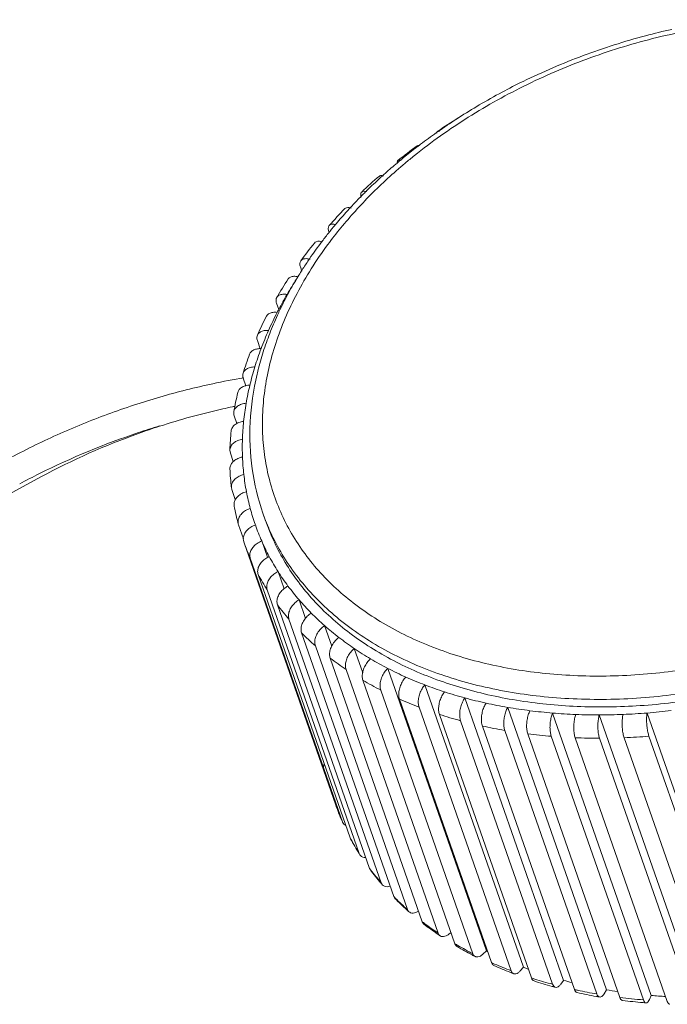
# Model space of a CAD drawing. Header units: millimetres. Extents: x -473 to 23648, y -382 to 1866.
# Tile 195 of 256: x 8299 to 8311, y 690 to 708. Entities that reach past the tile are written whole.
import ezdxf

# ---------------------------------------------------------------- set-up
doc = ezdxf.new("R2010")
doc.units = ezdxf.units.MM
doc.header["$LTSCALE"] = 80
doc.layers.get('0').update_dxf_attribs({"linetype": 'CONTINUOUS'})

msp = doc.modelspace()

# ---------------------------------------------------------------- linework, layer by layer
at = {"color": 0, "linetype": 'Continuous', "lineweight": 0}
for p, q in [((8304.952743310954, 704.5899507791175), (8304.945369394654, 704.5824200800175)), ((8304.773612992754, 704.4019074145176), (8304.763956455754, 704.3914550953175)), ((8304.370940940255, 703.9539662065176), (8304.375720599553, 703.9402804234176)), ((8304.380017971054, 703.9456801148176), (8304.375458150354, 703.9399916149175)), ((8304.250243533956, 703.7795798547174), (8304.246111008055, 703.7741410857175)), ((8303.854622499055, 703.3131923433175), (8303.881031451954, 703.2375745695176)), ((8303.420053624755, 702.6502679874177), (8303.459858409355, 702.5362934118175)), ((8303.071995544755, 701.9724562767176), (8303.124078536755, 701.8233250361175)), ((8302.814261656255, 701.2871834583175), (8302.862321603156, 701.1495715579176)), ((8302.649675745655, 700.6019575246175), (8302.698916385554, 700.4609649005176)), ((8302.571410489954, 699.9796016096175), (8302.580041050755, 699.9242859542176)), ((8302.580041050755, 699.9242859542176), (8302.634084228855, 699.7695420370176)), ((8299.135089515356, 699.4918160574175), (8294.245995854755, 696.8522988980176)), ((8302.598424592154, 699.2955027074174), (8302.606120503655, 699.2615934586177)), ((8302.606120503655, 699.2615934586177), (8302.670493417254, 699.0772720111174)), ((8303.219631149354, 698.6944436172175), (8303.171774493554, 698.8314734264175)), ((8302.724306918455, 698.6321507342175), (8302.727628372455, 698.6211406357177)), ((8302.727628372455, 698.6211406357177), (8302.817372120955, 698.3641738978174)), ((8303.030814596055, 698.6285019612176), (8303.035084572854, 698.6163367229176)), ((8303.336607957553, 698.3977957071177), (8303.219373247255, 698.6954978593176)), ((8302.823792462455, 698.3114585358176), (8304.498775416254, 693.5154152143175)), ((8303.150544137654, 698.3248730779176), (8303.253526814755, 698.0299988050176)), ((8302.943233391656, 698.0099444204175), (8304.618216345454, 693.2139010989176)), ((8303.085623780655, 697.7174247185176), (8304.760606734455, 692.9213813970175)), ((8303.447639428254, 697.7688046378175), (8303.556533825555, 697.4570031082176)), ((8303.250573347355, 697.4347012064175), (8304.925556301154, 692.6386578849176)), ((8303.437629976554, 697.1625488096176), (8305.112612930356, 692.3665054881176)), ((8303.830156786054, 697.2535831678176), (8303.947758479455, 696.9168497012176)), ((8303.646280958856, 696.9017134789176), (8305.321263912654, 692.1056701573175)), ((8304.293905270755, 696.7848535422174), (8304.424524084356, 696.4108476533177)), ((8303.875954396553, 696.6529101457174), (8305.550937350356, 691.8568668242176)), ((8304.126020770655, 696.4168207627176), (8305.801003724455, 691.6207774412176)), ((8304.833803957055, 696.3677512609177), (8304.987295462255, 695.9282531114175)), ((8304.395794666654, 696.1940924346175), (8306.070777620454, 691.3980491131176)), ((8304.684536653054, 695.9853356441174), (8306.359519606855, 691.1892923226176)), ((8305.443937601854, 696.0068461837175), (8307.238562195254, 690.8682283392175)), ((8304.991455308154, 695.7911225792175), (8306.666438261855, 690.9950792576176)), ((8306.117621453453, 695.7060924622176), (8307.912246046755, 690.5674746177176)), ((8305.315709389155, 695.6119855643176), (8306.990692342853, 690.8159422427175)), ((8305.656410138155, 695.4484156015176), (8307.331393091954, 690.6523722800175)), ((8306.847474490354, 695.4687852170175), (8308.642099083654, 690.3301673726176)), ((8306.012623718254, 695.3008610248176), (8307.687606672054, 690.5048177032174)), ((8306.383373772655, 695.1697262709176), (8308.058356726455, 690.3736829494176)), ((8307.625500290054, 695.2975244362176), (8309.420124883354, 690.1589065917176)), ((8308.443174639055, 695.1941864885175), (8310.237799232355, 690.0555686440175)), ((8309.291538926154, 695.1599035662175), (8311.086163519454, 690.0212857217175)), ((8310.161298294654, 695.1950512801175), (8311.955922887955, 690.0564334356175)), ((8306.767644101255, 695.0553707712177), (8308.442627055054, 690.2593274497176)), ((8307.164381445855, 694.9581079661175), (8308.839364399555, 690.1620646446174)), ((8307.572498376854, 694.8782044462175), (8309.247481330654, 690.0821611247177)), ((8307.990876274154, 694.8158792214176), (8309.665859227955, 690.0198358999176)), ((8308.418368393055, 694.7713031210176), (8310.093351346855, 689.9752597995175)), ((8310.195737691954, 694.7721977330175), (8311.870720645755, 689.9761544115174)), ((8308.853803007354, 694.7445983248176), (8310.528785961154, 689.9485550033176)), ((8309.295986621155, 694.7358380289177), (8310.970969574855, 689.9397947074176)), ((8309.743707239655, 694.7450462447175), (8311.418690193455, 689.9490029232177)), ((8304.271764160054, 694.2010926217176), (8304.267101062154, 694.1805525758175)), ((8304.498775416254, 693.5154152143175), (8304.498889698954, 693.5150997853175)), ((8304.621350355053, 693.2061189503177), (8304.617974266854, 693.2137953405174)), ((8304.618216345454, 693.2139010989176), (8304.621345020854, 693.2061166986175)), ((8304.760606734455, 692.9213813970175), (8304.767172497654, 692.9065546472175)), ((8304.925556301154, 692.6386578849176), (8304.935933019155, 692.6172643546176)), ((8305.112612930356, 692.3665054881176), (8305.127123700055, 692.3390531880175)), ((8305.321263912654, 692.1056701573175), (8305.340078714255, 692.0728069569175)), ((8305.550937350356, 691.8568668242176), (8305.574090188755, 691.8192911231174)), ((8306.594247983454, 691.2017844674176), (8306.554744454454, 691.1701764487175)), ((8307.238562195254, 690.8682283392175), (8307.171891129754, 690.8051230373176)), ((8307.912246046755, 690.5674746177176), (8307.853318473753, 690.5009123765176)), ((8308.642099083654, 690.3301673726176), (8308.591560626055, 690.2608774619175)), ((8309.420124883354, 690.1589065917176), (8309.378529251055, 690.0876481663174)), ((8310.237799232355, 690.0555686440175), (8310.205602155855, 689.9831224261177))]:
    msp.add_line(p, q, dxfattribs=at)
for centre, radius, start, end in [((8313.006800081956, 696.2416343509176), 11.6246888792, 118.1457207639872, 120.495102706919), ((8312.877033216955, 696.4617458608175), 11.3691727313, 120.4945094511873, 122.6813698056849), ((8312.996934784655, 695.9657521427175), 11.8526058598, 121.9379869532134, 124.1290619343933), ((8312.712939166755, 696.7170304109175), 11.0656978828, 122.6799687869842, 124.8098772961), ((8312.505775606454, 697.0131116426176), 10.7043293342, 125.2475120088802, 127.1471412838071), ((8312.604079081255, 696.8752531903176), 10.8736456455, 124.8148441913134, 125.2513148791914), ((8312.400581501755, 697.1530410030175), 10.5292703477, 127.3552751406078, 127.5127886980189), ((8312.415890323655, 697.1329797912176), 10.5545054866, 127.1511456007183, 127.3552564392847), ((8312.588964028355, 696.5440996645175), 11.1447080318, 126.3700303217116, 128.6551518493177), ((8312.267912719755, 697.3227554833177), 10.313854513, 127.8725141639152, 129.5769209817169), ((8312.378556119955, 697.1816963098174), 10.4931283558, 127.5126707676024, 127.8765678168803), ((8311.991684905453, 697.6524879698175), 9.8836907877, 130.3709149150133, 132.0391381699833), ((8311.886638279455, 697.8965797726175), 9.5327825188, 129.9964433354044, 132.5503019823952), ((8312.089767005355, 697.5381713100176), 10.034315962, 130.252813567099, 130.3747910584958), ((8312.112375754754, 697.5114417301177), 10.0693248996, 129.9683241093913, 130.252719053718), ((8312.149836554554, 697.4667199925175), 10.1276630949, 129.5809500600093, 129.9682240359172), ((8311.892643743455, 697.7633228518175), 9.7350533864, 132.0430380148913, 132.1764392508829), ((8312.064435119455, 697.1747532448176), 10.3242565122, 131.0065130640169, 133.4144005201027), ((8311.711415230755, 697.9588277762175), 9.4684749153, 132.5095976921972, 134.6084916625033), ((8311.622949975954, 698.1819119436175), 9.1442671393, 132.5421395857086, 135.1809173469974), ((8311.866914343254, 697.7916872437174), 9.696757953, 132.1763018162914, 132.5195789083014), ((8311.336011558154, 698.4682253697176), 8.7389175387, 135.1864116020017, 137.8835789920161), ((8311.524848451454, 698.1471809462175), 9.2033607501, 135.1107793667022, 135.5693580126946), ((8311.587307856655, 698.0849463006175), 9.2915329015, 134.6098054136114, 135.1107081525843), ((8311.386208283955, 698.2820430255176), 9.0099476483, 135.6316150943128, 137.2161720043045), ((8311.441603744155, 697.8073598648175), 9.4362890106, 135.9059797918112, 138.467211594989), ((8311.084809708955, 698.5572482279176), 8.6017934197, 137.8271284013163, 139.9217641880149), ((8310.956909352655, 698.8116641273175), 8.227382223, 137.8871755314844, 140.6956327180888), ((8311.242184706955, 698.4159869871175), 8.8132661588, 137.3117956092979, 137.8334014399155), ((8310.918363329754, 698.6984379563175), 8.3835317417, 139.9277094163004, 140.6639553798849), ((8310.709586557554, 698.8666056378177), 8.1154437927, 141.3066547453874, 142.7433930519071), ((8310.843109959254, 698.7601652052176), 8.2862007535, 140.6642440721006, 141.2589776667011), ((8310.748621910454, 698.3957678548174), 8.5269496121, 141.1304795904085, 143.8769292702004), ((8310.429690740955, 699.0775760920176), 7.7649456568, 142.7825293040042, 145.6436461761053), ((8310.156241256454, 699.2659657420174), 7.4328857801, 145.6529414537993, 147.3097899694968), ((8309.964165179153, 699.3889496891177), 7.2048077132, 147.6970967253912, 148.6780729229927), ((8310.039281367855, 699.3416389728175), 7.2935811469, 147.3138528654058, 147.6982991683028), ((8310.021143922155, 698.9023733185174), 7.6401750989, 146.7439683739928, 149.7072740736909), ((8309.912746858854, 699.1303999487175), 7.2972161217, 147.1363419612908, 149.7138934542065), ((8309.715570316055, 699.5373653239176), 6.915279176, 148.9652776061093, 151.7936698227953), ((8309.895068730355, 699.4311862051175), 7.1238248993, 148.6793714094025, 148.9778375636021), ((8309.564086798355, 699.3333378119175), 6.8937922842, 149.7089469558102, 152.3135109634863), ((8309.387414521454, 699.7131908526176), 6.5429878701, 151.7923058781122, 154.8654659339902), ((8309.207935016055, 699.5165384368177), 6.493274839, 152.8033503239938, 156.0221174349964), ((8309.413429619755, 699.4130061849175), 6.7233698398, 152.318166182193, 152.8189830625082), ((8309.215000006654, 699.7958453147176), 6.3517918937, 154.8798618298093, 155.0771931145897), ((8309.299188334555, 699.3015811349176), 6.8148943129, 152.8084781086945, 156.0170411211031), ((8309.021468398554, 699.8831515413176), 6.139492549, 155.05500404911, 158.3985002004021), ((8308.843854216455, 699.6776906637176), 6.0951175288, 156.0154298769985, 159.3766249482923), ((8308.730755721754, 699.9974119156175), 5.8271327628, 158.3907320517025, 161.9025522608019), ((8308.534149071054, 699.7937043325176), 5.7643984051, 159.3715916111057, 162.8563083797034), ((8308.422670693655, 700.0980637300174), 5.5030229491, 161.9022483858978, 165.5595092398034), ((8303.123928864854, 701.4452211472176), 0.3796264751, 87.6741276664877, 89.97736795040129), ((8308.623562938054, 699.5820484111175), 6.0830515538, 159.3770544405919, 162.8510876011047), ((8308.210688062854, 699.8928516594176), 5.4260776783, 162.8499279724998, 166.4818272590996), ((8307.945589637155, 699.9561591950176), 5.1535267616, 166.4772233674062, 170.2321833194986), ((8308.032196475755, 699.7474920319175), 5.468669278, 166.4826402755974, 170.2271949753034), ((8305.281445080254, 688.1132838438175), 12.9304010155, 102.6909187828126, 107.9797613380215), ((8305.237560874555, 688.2971714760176), 12.7413651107, 101.8520871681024, 102.680065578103), ((8305.231291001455, 688.3267525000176), 12.7111269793, 101.7148571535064, 101.8518136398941), ((8307.680323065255, 700.0013645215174), 4.884430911, 170.2268571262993, 174.1220215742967), ((8305.353272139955, 687.0204726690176), 14.0008256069, 106.8768893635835, 108.5171484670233), ((8305.342428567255, 687.9182888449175), 13.1346981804, 107.9702262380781, 109.7171472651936), ((8307.556732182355, 699.8159838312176), 4.9880198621, 174.1232577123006, 178.1202328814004), ((8307.473680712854, 700.0223451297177), 4.6767277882, 174.118444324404, 178.1245114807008), ((8305.343169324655, 687.0464570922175), 13.9729779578, 108.5117053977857, 116.5052798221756), ((8305.259553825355, 688.1313372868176), 12.9061822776, 109.6898976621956, 118.3292250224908), ((8307.279645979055, 700.0284295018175), 4.4825936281, 178.1210708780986, 182.2448202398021), ((8307.140690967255, 700.0228342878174), 4.3435271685, 182.2428663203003, 186.4513120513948), ((8307.219714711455, 699.8178044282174), 4.6507813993, 182.2464093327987, 186.4482507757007), ((8305.188957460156, 687.3703692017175), 13.6142910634, 116.5328557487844, 118.2371874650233), ((8307.025249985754, 700.0097153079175), 4.2273406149, 186.4504298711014, 190.7373621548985), ((8306.957809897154, 699.9969314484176), 4.1587002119, 190.7374248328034, 195.0696812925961), ((8307.032646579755, 699.7920700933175), 4.4618261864, 190.7390921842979, 195.0682603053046), ((8306.922204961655, 699.9874911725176), 4.1218648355, 195.0716471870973, 199.2507199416), ((8306.977935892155, 700.1609169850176), 4.0316553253, 199.2536560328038, 201.3152094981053), ((8306.924290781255, 699.9883948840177), 4.1241324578, 199.4321369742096, 203.7885752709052), ((8306.978235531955, 700.1610048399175), 4.0319664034, 201.3148247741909, 203.7859954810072), ((8306.847111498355, 699.7308299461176), 4.2663463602, 199.4321382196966, 203.7885740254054), ((8306.963064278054, 700.0058339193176), 4.1666476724, 203.7929430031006, 208.1185444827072), ((8303.453441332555, 697.6616071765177), 0.4148330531, 113.4757328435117, 120.4706681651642), ((8307.027726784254, 700.0407014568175), 4.2401109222, 208.1222876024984, 212.3989080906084), ((8306.954121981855, 699.7849451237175), 4.3863332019, 208.1222932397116, 212.3989024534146), ((8307.130199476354, 700.1062754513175), 4.3617713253, 212.4049592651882, 216.5992706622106), ((8307.245437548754, 700.1923235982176), 4.5055896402, 216.6040391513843, 220.7109476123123), ((8307.179346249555, 699.9418027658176), 4.6609755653, 216.6040483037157, 220.7109384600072), ((8307.396261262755, 700.3228425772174), 4.7050505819, 220.7177780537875, 224.7044974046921), ((8307.546827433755, 700.4724863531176), 4.9173304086, 224.7096545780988, 228.5839485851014), ((8307.727690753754, 700.6784586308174), 5.1914452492, 228.5908036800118, 232.3237680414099), ((8307.491132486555, 700.2316343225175), 5.0869223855, 224.7096655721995, 228.5839375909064), ((8307.896479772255, 700.8978214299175), 5.4682281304, 232.328814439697, 235.9382824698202), ((8308.087941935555, 701.1821710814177), 5.8110346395, 235.9446542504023, 239.4069481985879), ((8307.852843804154, 700.6716453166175), 5.6568249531, 232.3288263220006, 235.9382705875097), ((8308.257692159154, 701.4702598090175), 6.1454131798, 239.4115855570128, 242.7507323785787), ((8308.441100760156, 701.8277875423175), 6.54724558, 242.7563689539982, 245.9538671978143), ((8308.596094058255, 702.1763638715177), 6.928725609, 245.9579398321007, 249.040390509), ((8308.226511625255, 701.2638319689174), 6.3573687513, 239.4115973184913, 242.7507206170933), ((8308.755411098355, 702.5940067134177), 7.3757291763, 249.0452023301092, 251.9985894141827), ((8308.883001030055, 702.9881775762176), 7.7900340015, 252.0020496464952, 254.852857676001), ((8308.576580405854, 701.9942923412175), 7.167698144, 245.9579507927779, 249.0403795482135), ((8309.006350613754, 703.4460457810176), 8.2642311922, 254.8568527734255, 257.5947382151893), ((8309.098172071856, 703.8655060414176), 8.6936224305, 257.5975912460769, 260.2472506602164), ((8308.873376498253, 702.8341038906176), 8.058709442, 252.0020591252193, 254.8528481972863), ((8309.178965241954, 704.3386037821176), 9.1735735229, 260.2504715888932, 262.8045358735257), ((8309.231708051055, 704.7594275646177), 9.5976883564, 262.8068205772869, 265.2873423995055), ((8309.269224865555, 705.2198794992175), 10.0596697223, 265.2898492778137, 267.6919196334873), ((8309.284896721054, 705.6166759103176), 10.4567744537, 267.6936780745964, 270.0363946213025), ((8309.284278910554, 706.0362518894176), 10.8763537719, 270.0382452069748, 272.3188168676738), ((8309.269929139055, 706.3844728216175), 11.2248694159, 272.3200879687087, 274.5546649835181), ((8309.241580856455, 706.7371715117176), 11.5787077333, 274.5559064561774, 276.7436099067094), ((8309.095962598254, 703.7416881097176), 8.9934579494, 257.5975994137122, 260.2472424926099), ((8309.234098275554, 704.6664344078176), 9.9286977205, 262.8068273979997, 265.2873355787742), ((8309.273629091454, 706.3475043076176), 11.6119768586, 272.3200921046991, 274.5546608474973), ((8309.289116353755, 705.5532381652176), 10.817402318, 267.6936834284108, 270.0363892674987), ((8308.522094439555, 694.9347866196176), 4.2663463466, 199.4321382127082, 203.788574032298), ((8308.616779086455, 694.9684735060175), 4.3668450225, 199.4400473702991, 203.6918973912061), ((8308.590175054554, 694.9674382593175), 4.341882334, 208.1146416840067, 208.3276676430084), ((8308.704928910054, 695.0095578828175), 4.4641638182, 208.1049488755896, 212.1007527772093), ((8308.630433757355, 694.9897106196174), 4.3878885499, 208.3342215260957, 212.3985227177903), ((8308.793021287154, 695.0989725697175), 4.583861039, 216.5915167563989, 216.9739895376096), ((8308.942911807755, 695.1728914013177), 4.7529885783, 216.5998435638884, 220.2597275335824), ((8308.858389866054, 695.1491283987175), 4.6662509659, 216.9832457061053, 220.7097739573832), ((8309.091267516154, 695.3596049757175), 4.9802723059, 224.6941896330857, 225.1867861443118), ((8309.246949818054, 695.4550589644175), 5.1680283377, 224.7092225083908, 228.0502104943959), ((8309.173080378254, 695.4432216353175), 5.0972522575, 225.1968365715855, 228.5819665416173), ((8309.330123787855, 695.5460702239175), 5.291316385, 228.0391664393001, 228.5644274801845), ((8309.447521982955, 695.7689781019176), 5.5233524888, 232.3122578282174, 232.8534697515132), ((8309.587882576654, 695.8666461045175), 5.7027992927, 232.3230705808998, 235.3821587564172), ((8309.536785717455, 695.8884117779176), 5.6724548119, 232.8632584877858, 235.9357723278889), ((8309.681887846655, 696.0007212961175), 5.8665422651, 235.3704935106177, 235.9228887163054), ((8309.822892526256, 696.3313624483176), 6.1999291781, 239.3953452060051, 239.9349352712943), ((8309.947065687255, 696.4272203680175), 6.3688923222, 239.4013272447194, 242.2142408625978), ((8309.910969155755, 696.4855417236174), 6.377489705, 239.9440511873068, 242.748073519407), ((8310.145151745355, 696.5079051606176), 6.3446211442, 242.7342232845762, 242.9482194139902), ((8310.042221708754, 696.6042970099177), 6.5699102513, 242.1999647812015, 242.7340697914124), ((8310.180839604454, 697.0352111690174), 6.9899912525, 245.9429135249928, 246.4469613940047), ((8310.300991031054, 697.1559984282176), 7.179431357, 245.9543556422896, 248.5444651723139), ((8310.260086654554, 697.2196300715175), 7.1907133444, 246.4553148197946, 249.0379005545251), ((8310.379569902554, 697.3522305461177), 7.3908075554, 248.5339538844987, 249.0243229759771), ((8310.486694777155, 697.2832867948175), 7.1923514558, 249.0261044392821, 249.7930319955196), ((8310.490519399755, 697.8540973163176), 7.8658765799, 251.9887169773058, 252.4382302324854), ((8310.590633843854, 697.9651019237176), 8.0391411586, 251.9979440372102, 254.419285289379), ((8310.554893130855, 698.0610531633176), 8.0826104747, 252.4458305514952, 254.8507304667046), ((8310.766289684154, 698.1716669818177), 8.1241185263, 254.842861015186, 255.952953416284), ((8310.654682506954, 698.1897589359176), 8.2727460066, 254.4099133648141, 254.8411730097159), ((8310.729478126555, 698.7488951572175), 8.792393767, 257.5861470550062, 257.9728708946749), ((8310.775058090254, 698.9680124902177), 9.0161990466, 257.9797282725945, 260.2455643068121), ((8310.954529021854, 699.0788682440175), 9.050972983, 260.2395535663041, 261.5775694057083), ((8310.812367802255, 698.8516574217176), 8.9532927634, 257.592476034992, 259.8775310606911), ((8310.853764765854, 699.0762846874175), 9.1816992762, 259.8695827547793, 260.2367202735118), ((8310.909081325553, 699.8703920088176), 9.9286986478, 262.806827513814, 265.2873354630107), ((8310.948692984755, 699.7330328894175), 9.8453589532, 262.7996090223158, 264.9856890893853), ((8311.056894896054, 699.9792660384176), 9.9574438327, 265.2815386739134, 266.7804350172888), ((8310.972686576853, 699.9837587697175), 10.0972226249, 264.9744130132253, 265.2769231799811)]:
    msp.add_arc(centre, radius, start, end, dxfattribs=at)
for points, start_tangent, end_tangent in [([(8312.759718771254, 707.8102919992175), (8312.159421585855, 707.7804585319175), (8311.553132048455, 707.7158824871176), (8310.944357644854, 707.6169442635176), (8310.336626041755, 707.4842179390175), (8309.733487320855, 707.3184765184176), (8309.138471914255, 707.1206876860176), (8308.555075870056, 706.8920126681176), (8307.986708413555, 706.6337880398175), (8307.436681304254, 706.3475171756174), (8306.908211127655, 706.0348714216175), (8306.404401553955, 705.6976851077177), (8305.928210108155, 705.3379384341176), (8305.759537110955, 705.1994952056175)], (-0.9997843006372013, -0.02076902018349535), (-0.7659075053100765, -0.6429507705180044)), ([(8310.608955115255, 707.6337378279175), (8310.134174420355, 707.5181923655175), (8308.999064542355, 707.1571661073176), (8307.907365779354, 706.6883087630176), (8307.523252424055, 706.4917122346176)], (-0.9762522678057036, -0.2166368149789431), (-0.8817163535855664, -0.4717798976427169)), ([(8306.347627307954, 705.7759877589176), (8306.339149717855, 705.7677628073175), (8306.334280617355, 705.7426911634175)], (-0.8350695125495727, -0.5501444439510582), (0.07092497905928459, -0.9974816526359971)), ([(8306.382735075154, 705.7766302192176), (8306.359892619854, 705.7809109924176), (8306.347627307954, 705.7759877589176)], (-0.9065660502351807, 0.4220639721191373), (-0.8350695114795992, -0.5501444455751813)), ([(8305.980755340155, 705.5170424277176), (8305.995475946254, 705.5233726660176), (8306.015603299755, 705.5220683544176)], (0.8185232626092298, 0.5744733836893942), (0.9632293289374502, -0.2686805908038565)), ([(8305.628092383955, 705.2466079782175), (8305.619398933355, 705.2376079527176), (8305.612466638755, 705.1985362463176), (8305.614009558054, 705.1849154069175)], (-0.7978194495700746, -0.6028964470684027), (0.1503263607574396, -0.9886364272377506)), ([(8305.687901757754, 705.2482168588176), (8305.645483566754, 705.2546907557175), (8305.628092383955, 705.2466079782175)], (-0.9308363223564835, 0.3654363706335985), (-0.7978194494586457, -0.6028964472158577)), ([(8303.496062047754, 698.8497541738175), (8303.695293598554, 698.4586035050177), (8303.937918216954, 698.0893003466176), (8304.222251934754, 697.7433994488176), (8304.546568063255, 697.4223853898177), (8304.909068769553, 697.1276969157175), (8305.307885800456, 696.8607166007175), (8305.740842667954, 696.6228862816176), (8306.205307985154, 696.4156526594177), (8306.698507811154, 696.2402341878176), (8307.217558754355, 696.0976354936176), (8307.759430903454, 695.9886737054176), (8308.320955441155, 695.9139746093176), (8308.898826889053, 695.8739667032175), (8309.489638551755, 695.8688719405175), (8310.089935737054, 695.8987054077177), (8310.696225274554, 695.9632814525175), (8311.304999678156, 696.0622196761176), (8311.912731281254, 696.1949460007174), (8312.515870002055, 696.3606874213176), (8313.110885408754, 696.5584762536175), (8313.694281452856, 696.7871512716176), (8314.262648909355, 697.0453758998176), (8314.812676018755, 697.3316467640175), (8315.341146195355, 697.6442925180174), (8315.844955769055, 697.9814788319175), (8316.321147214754, 698.3412255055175), (8316.766932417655, 698.7214232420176), (8317.179745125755, 699.1198862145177), (8317.557198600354, 699.5343283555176), (8317.897052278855, 699.9623134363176), (8318.197290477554, 700.4013217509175), (8318.456154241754, 700.8488016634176), (8318.672119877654, 701.3021511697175), (8318.843901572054, 701.7587130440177), (8318.970464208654, 702.2157702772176), (8319.051049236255, 702.6705616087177), (8319.085208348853, 703.1206251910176), (8319.072662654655, 703.5637459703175), (8319.013221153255, 703.9977187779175), (8318.906773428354, 704.4203511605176), (8318.753295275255, 704.8294097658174)], (0.4033275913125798, -0.9150556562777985), (-0.4033275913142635, 0.9150556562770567)), ([(8305.290583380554, 704.9653675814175), (8305.310874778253, 704.9756016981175), (8305.356710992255, 704.9716529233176), (8305.365937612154, 704.9685792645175)], (0.7731367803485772, 0.6342393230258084), (0.9419084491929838, -0.3358697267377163)), ([(8304.969139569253, 704.6740284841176), (8304.961600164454, 704.6655419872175), (8304.951533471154, 704.6237443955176), (8304.957987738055, 704.5825206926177)], (-0.744556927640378, -0.6675589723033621), (0.2688175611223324, -0.9631911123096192)), ([(8305.050330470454, 704.6833364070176), (8305.041401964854, 704.6856420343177), (8304.992566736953, 704.6868704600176), (8304.969139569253, 704.6740284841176)], (-0.9629023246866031, 0.2698501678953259), (-0.744556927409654, -0.6675589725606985)), ([(8303.288751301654, 698.5348255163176), (8303.495308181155, 698.1293021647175), (8303.746813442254, 697.7464950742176), (8304.041552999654, 697.3879463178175), (8304.377736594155, 697.0551945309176), (8304.753500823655, 696.7497311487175), (8305.166909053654, 696.4729892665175), (8305.615705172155, 696.2264634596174), (8306.097161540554, 696.0116532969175), (8306.608402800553, 695.8298217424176), (8307.146440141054, 695.6820101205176), (8307.708132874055, 695.5690654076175), (8308.290196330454, 695.4916362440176), (8308.889204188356, 695.4501667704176), (8309.501625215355, 695.4448870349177), (8310.123878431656, 695.4758126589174), (8310.752342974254, 695.5427511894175), (8311.383383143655, 695.6453083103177), (8312.013342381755, 695.7828889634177), (8312.638540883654, 695.9546919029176), (8313.255319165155, 696.1597140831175), (8313.860053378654, 696.3967518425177), (8314.449209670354, 696.6644197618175), (8315.019355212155, 696.9611595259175), (8315.567155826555, 697.2852387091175), (8316.089394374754, 697.6347559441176), (8316.583005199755, 698.0076586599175), (8317.045098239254, 698.4017604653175), (8317.473013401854, 698.8147956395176), (8317.864276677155, 699.2443945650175), (8318.216565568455, 699.6880319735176), (8318.527790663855, 700.1430960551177), (8318.796128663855, 700.6069418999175), (8319.020000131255, 701.0768723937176), (8319.198072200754, 701.5501331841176), (8319.329271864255, 702.0239079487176), (8319.412812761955, 702.4953344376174), (8319.448230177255, 702.9618607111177), (8319.435234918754, 703.4211906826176), (8319.373629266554, 703.8710386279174), (8319.263298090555, 704.3091317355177), (8319.221220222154, 704.4363929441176)], (0.4033275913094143, -0.915055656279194), (-0.3296950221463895, 0.9440874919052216)), ([(8319.269301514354, 704.2985289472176), (8319.407759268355, 703.8018790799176), (8319.497301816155, 702.9606184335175), (8319.418837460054, 702.0895628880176), (8319.173963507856, 701.2064446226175), (8318.767664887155, 700.3292413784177), (8318.208212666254, 699.4758104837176), (8317.506995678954, 698.6635253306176), (8316.678288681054, 697.9089217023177), (8315.738961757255, 697.2273611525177), (8314.708136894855, 696.6327182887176), (8313.606798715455, 696.1370983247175), (8312.457367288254, 695.7505906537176), (8311.283241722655, 695.4810634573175), (8310.108323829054, 695.3340035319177), (8308.956531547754, 695.3124045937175), (8307.851312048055, 695.4167063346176), (8306.815164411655, 695.6447854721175), (8305.869181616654, 695.9919989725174), (8305.032621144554, 696.4512785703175), (8304.322512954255, 697.0132746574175), (8303.753312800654, 697.6665466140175), (8303.336607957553, 698.3977957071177)], (0.3292908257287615, -0.9442285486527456), (-0.4033275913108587, 0.9150556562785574)), ([(8304.664636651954, 704.3733201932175), (8304.691431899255, 704.3892884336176), (8304.743104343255, 704.3908637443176), (8304.776455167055, 704.3825806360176)], (0.7121217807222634, 0.702055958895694), (0.9515561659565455, -0.3074749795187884)), ([(8304.501727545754, 704.0803978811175), (8304.462635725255, 704.0881260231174), (8304.408295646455, 704.0836712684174), (8304.377913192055, 704.0639931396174)], (-0.9630960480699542, 0.2691579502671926), (-0.6758740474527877, -0.7370171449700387)), ([(8304.590627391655, 704.0232159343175), (8304.352305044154, 703.7168505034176), (8304.052066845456, 703.2778421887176), (8303.793203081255, 702.8303622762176), (8303.577237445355, 702.3770127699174), (8303.405455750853, 701.9204508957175), (8303.278893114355, 701.4633936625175), (8303.198308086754, 701.0086023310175), (8303.164148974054, 700.5585387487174), (8303.176694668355, 700.1154179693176), (8303.236136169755, 699.6814451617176), (8303.342583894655, 699.2588127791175), (8303.496062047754, 698.8497541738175)], (-0.6332984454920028, -0.7739076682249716), (0.4033275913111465, -0.9150556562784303)), ([(8304.377913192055, 704.0639931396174), (8304.372960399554, 704.0578325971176), (8304.360088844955, 704.0131392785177), (8304.370940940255, 703.9539662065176)], (-0.6758740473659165, -0.737017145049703), (0.3297133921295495, -0.9440810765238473)), ([(8304.109769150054, 703.7468176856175), (8304.143934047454, 703.7708566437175), (8304.200764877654, 703.7782586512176), (8304.255306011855, 703.7690223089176)], (0.6358879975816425, 0.7717813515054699), (0.9648295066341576, -0.262876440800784)), ([(8303.860964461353, 703.4225834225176), (8303.859928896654, 703.4211379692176), (8303.844612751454, 703.3734108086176), (8303.854622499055, 703.3131923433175)], (-0.5922927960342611, -0.8057228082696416), (0.3297133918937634, -0.9440810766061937)), ([(8304.031553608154, 703.4513460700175), (8303.958209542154, 703.4621109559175), (8303.899071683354, 703.4517019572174), (8303.860964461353, 703.4225834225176)], (-0.9651966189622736, 0.2615253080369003), (-0.5922927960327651, -0.805722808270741)), ([(8303.632217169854, 703.0920990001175), (8303.633556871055, 703.0940907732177), (8303.674379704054, 703.1270819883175), (8303.735634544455, 703.1405494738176), (8303.811325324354, 703.1331749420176)], (0.5457832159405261, 0.8379264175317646), (0.9766194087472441, -0.2149756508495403)), ([(8303.424194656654, 702.7561959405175), (8303.410752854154, 702.7115679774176), (8303.420053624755, 702.6502679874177)], (-0.4988573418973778, -0.8666841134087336), (0.3297133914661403, -0.9440810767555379)), ([(8303.611470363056, 702.8105191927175), (8303.533649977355, 702.8144555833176), (8303.470473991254, 702.7978865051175), (8303.428126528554, 702.7624338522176), (8303.424194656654, 702.7561959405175)], (-0.9855140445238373, 0.1695938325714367), (-0.4988573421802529, -0.8666841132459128)), ([(8303.237512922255, 702.4157256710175), (8303.244200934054, 702.4270762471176), (8303.287913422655, 702.4650178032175), (8303.352809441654, 702.4847230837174), (8303.432536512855, 702.4842631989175)], (0.4513775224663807, 0.8923330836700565), (0.9921084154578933, -0.1253829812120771)), ([(8303.275014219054, 702.1553012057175), (8303.193608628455, 702.1522557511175), (8303.127198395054, 702.1293882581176), (8303.082284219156, 702.0889371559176), (8303.072744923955, 702.0715539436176)], (-0.9966056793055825, 0.0823232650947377), (-0.4024877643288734, -0.9154253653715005)), ([(8303.072744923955, 702.0715539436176), (8303.063262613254, 702.0348620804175), (8303.071995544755, 701.9724562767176)], (-0.4024877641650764, -0.9154253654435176), (0.3297133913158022, -0.9440810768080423)), ([(8302.930423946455, 701.7245612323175), (8302.942820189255, 701.7489433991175), (8302.988769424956, 701.7919178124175), (8303.056483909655, 701.8179648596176), (8303.124078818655, 701.8248475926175)], (0.3511234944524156, 0.9363291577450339), (0.9999999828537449, -0.0001851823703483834)), ([(8303.025871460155, 701.4928708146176), (8302.941811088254, 701.4827666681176), (8302.873005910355, 701.4535314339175), (8302.826191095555, 701.4080268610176), (8302.811045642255, 701.3756452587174)], (-0.9999998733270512, -0.0005033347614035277), (-0.296175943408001, -0.9551333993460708)), ([(8303.093503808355, 701.4703763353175), (8303.065886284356, 701.3579305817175), (8302.940799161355, 700.4862274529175), (8302.976892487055, 699.6379855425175), (8303.171774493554, 698.8314734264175)], (-0.2490796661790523, -0.9684829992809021), (0.3297133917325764, -0.944081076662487)), ([(8298.540914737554, 699.8189632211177), (8299.427377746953, 700.2553912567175), (8300.348898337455, 700.6313269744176), (8301.296055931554, 700.9427441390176), (8302.259470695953, 701.1864358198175), (8302.825260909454, 701.2963000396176)], (0.8809348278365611, 0.473237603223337), (0.9854228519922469, 0.1701229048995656)), ([(8302.811045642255, 701.3756452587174), (8302.805949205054, 701.3507072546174), (8302.814261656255, 701.2871834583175)], (-0.2961759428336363, -0.9551333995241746), (0.3297133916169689, -0.944081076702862)), ([(8302.715067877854, 701.0257255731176), (8302.732716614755, 701.0671219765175), (8302.780225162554, 701.1151566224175), (8302.849904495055, 701.1475799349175), (8302.861982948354, 701.1509056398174)], (0.2366636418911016, 0.971591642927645), (0.9692584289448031, 0.246044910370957)), ([(8302.861982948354, 701.1509056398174), (8302.934933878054, 701.1612180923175)], (0.9692584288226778, 0.2460449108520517), (0.9991844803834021, 0.04037789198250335)), ([(8302.866771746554, 700.8304857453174), (8302.781016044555, 700.8133233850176), (8302.710681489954, 700.7777208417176), (8302.662652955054, 700.7271631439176), (8302.642906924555, 700.6757498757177)], (-0.9968500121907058, -0.07930985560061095), (-0.1719336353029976, -0.9851085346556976)), ([(8302.642906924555, 700.6757498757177), (8302.641631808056, 700.6665992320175), (8302.649675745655, 700.6019575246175)], (-0.1719336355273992, -0.9851085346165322), (0.3297133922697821, -0.9440810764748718)), ([(8302.594928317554, 700.3267008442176), (8302.616192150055, 700.3890821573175), (8302.664565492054, 700.4421489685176), (8302.697481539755, 700.4635837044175)], (0.1018954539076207, 0.9947951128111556), (0.8769920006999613, 0.4805049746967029)), ([(8302.697481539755, 700.4635837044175), (8302.735334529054, 700.4809131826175), (8302.821571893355, 700.5015802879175)], (0.8769920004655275, 0.4805049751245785), (0.9930886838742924, 0.1173663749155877)), ([(8302.799458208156, 700.1754032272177), (8302.712985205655, 700.1512604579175), (8302.642003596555, 700.1093608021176), (8302.593461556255, 700.0538056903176), (8302.572110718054, 699.9900332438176), (8302.571421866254, 699.9796012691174)], (-0.9879746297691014, -0.1546160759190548), (-0.02991700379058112, -0.9995523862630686)), ([(8302.632774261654, 699.7709032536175), (8302.643057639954, 699.7802684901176), (8302.714029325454, 699.8252687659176), (8302.800491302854, 699.8528485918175)], (0.7205407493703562, 0.6934125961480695), (0.9815651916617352, 0.1911276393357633)), ([(8302.572559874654, 699.6355089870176), (8302.573177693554, 699.6569004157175), (8302.594523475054, 699.7222527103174), (8302.632774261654, 699.7709032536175)], (-0.04125774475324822, 0.9991485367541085), (0.7205407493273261, 0.693412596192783)), ([(8302.824668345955, 699.5348004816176), (8302.738463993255, 699.5038316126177), (8302.667724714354, 699.4557740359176), (8302.619374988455, 699.3953319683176), (8302.598147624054, 699.3284219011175), (8302.598423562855, 699.2955025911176)], (-0.9739020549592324, -0.2269686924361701), (0.1122891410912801, -0.9936755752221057)), ([(8302.649014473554, 698.9606762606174), (8302.646952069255, 699.0054980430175), (8302.667947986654, 699.0739395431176), (8302.669910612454, 699.0775924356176)], (-0.1841512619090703, 0.9828979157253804), (0.4817823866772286, 0.8762908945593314)), ([(8302.669910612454, 699.0775924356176), (8302.715937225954, 699.1367668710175), (8302.786222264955, 699.1878300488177), (8302.871923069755, 699.2221306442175)], (0.4817823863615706, 0.8762908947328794), (0.9650122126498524, 0.2622049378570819)), ([(8302.942125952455, 698.9156960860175), (8302.857173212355, 698.8781301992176), (8302.787563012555, 698.8241213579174), (8302.740109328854, 698.7589563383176), (8302.719457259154, 698.6890139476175), (8302.724250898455, 698.6321357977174)], (-0.9549087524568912, -0.2968994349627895), (0.2576278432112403, -0.9662442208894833)), ([(8302.814876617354, 698.3641550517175), (8302.815464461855, 698.3798370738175), (8302.835661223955, 698.4512456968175), (8302.882405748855, 698.5186944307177), (8302.951122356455, 698.5755809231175), (8303.035084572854, 698.6163367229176)], (-0.00755181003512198, 0.9999714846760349), (0.9435914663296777, 0.3311119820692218)), ([(8302.823792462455, 698.3114585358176), (8302.814876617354, 698.3641550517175)], (-0.3297133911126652, 0.9440810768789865), (-0.007551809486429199, 0.9999714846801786)), ([(8303.150544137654, 698.3248730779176), (8303.067812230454, 698.2810115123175), (8303.000205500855, 698.2213232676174), (8302.954341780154, 698.1516510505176), (8302.934710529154, 698.0788148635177), (8302.943233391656, 698.0099444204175)], (-0.9310472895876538, -0.3648985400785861), (0.3297133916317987, -0.9440810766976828)), ([(8303.085623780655, 697.7174247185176), (8303.076868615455, 697.7867723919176), (8303.095825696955, 697.8609935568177), (8303.140639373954, 697.9328229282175), (8303.206922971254, 697.9952293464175), (8303.243080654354, 698.0191471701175)], (-0.329713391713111, 0.9440810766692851), (0.861884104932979, 0.5071053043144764)), ([(8303.447639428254, 697.7688046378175), (8303.368073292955, 697.7190177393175), (8303.303322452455, 697.6539841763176), (8303.259725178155, 697.5800698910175), (8303.241549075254, 697.5045101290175), (8303.250573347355, 697.4347012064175)], (-0.9021632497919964, -0.4313947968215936), (0.3297133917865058, -0.9440810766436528)), ([(8303.437629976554, 697.1625488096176), (8303.428300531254, 697.2328017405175), (8303.445590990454, 697.3096500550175), (8303.487808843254, 697.3855713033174), (8303.550821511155, 697.4531337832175), (8303.628460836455, 697.5057239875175)], (-0.3297133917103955, 0.9440810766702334), (0.8857347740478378, 0.4641916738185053)), ([(8303.830156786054, 697.2535831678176), (8303.754666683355, 697.1983062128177), (8303.693592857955, 697.1283199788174), (8303.652913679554, 697.0504752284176), (8303.636611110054, 696.9723919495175), (8303.646280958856, 696.9017134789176)], (-0.8679020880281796, -0.4967353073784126), (0.3297133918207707, -0.9440810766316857)), ([(8303.875954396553, 696.6529101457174), (8303.865909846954, 696.7239945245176), (8303.881124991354, 696.8032557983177), (8303.920110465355, 696.8829353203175), (8303.979050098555, 696.9552335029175), (8304.052174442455, 697.0130732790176)], (-0.3297133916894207, 0.9440810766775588), (0.848589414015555, 0.5290519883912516)), ([(8304.293905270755, 696.7848535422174), (8304.223356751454, 696.7245819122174), (8304.166740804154, 696.6500899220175), (8304.129599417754, 696.5686693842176), (8304.115568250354, 696.4882903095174), (8304.126020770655, 696.4168207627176)], (-0.8277080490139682, -0.5611589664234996), (0.3297133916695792, -0.9440810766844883)), ([(8304.395794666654, 696.1940924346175), (8304.384902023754, 696.2659253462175), (8304.397655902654, 696.3473589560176), (8304.432807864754, 696.4304219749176), (8304.486916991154, 696.5069836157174), (8304.554686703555, 696.5695494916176)], (-0.329713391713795, 0.9440810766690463), (0.8051561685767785, 0.5930628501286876)), ([(8304.833803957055, 696.3677512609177), (8304.769008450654, 696.3030350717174), (8304.717582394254, 696.2245336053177), (8304.684559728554, 696.1399311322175), (8304.673172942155, 696.0575091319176), (8304.684536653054, 695.9853356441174)], (-0.7808187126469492, -0.6247576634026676), (0.3297133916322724, -0.9440810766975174)), ([(8304.991455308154, 695.7911225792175), (8304.979590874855, 695.8636129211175), (8304.989524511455, 695.9469544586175), (8305.020283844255, 696.0329891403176), (8305.068857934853, 696.1132952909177), (8305.130491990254, 696.1800119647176)], (-0.3297133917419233, 0.9440810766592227), (0.7545674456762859, 0.6562225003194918)), ([(8305.443937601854, 696.0068461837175), (8305.385643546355, 695.9382842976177), (8305.340082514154, 695.8563135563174), (8305.311714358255, 695.7689578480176), (8305.303315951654, 695.6847681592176), (8305.315709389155, 695.6119855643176)], (-0.726261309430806, -0.6874187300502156), (0.3297133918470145, -0.9440810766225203)), ([(8305.656410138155, 695.4484156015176), (8305.643460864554, 695.5214650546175), (8305.650246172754, 695.6064291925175), (8305.676101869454, 695.6949911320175), (8305.718497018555, 695.7784818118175), (8305.773281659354, 695.8487285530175)], (-0.3297133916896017, 0.9440810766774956), (0.6957472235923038, 0.7182867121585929)), ([(8306.117621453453, 695.7060924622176), (8306.066506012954, 695.6343258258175), (8306.027420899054, 695.5494640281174), (8306.004192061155, 695.4598139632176), (8305.999093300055, 695.3741512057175), (8306.012623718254, 695.3008610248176)], (-0.6628615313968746, -0.7487420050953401), (0.3297133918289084, -0.9440810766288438)), ([(8306.383373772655, 695.1697262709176), (8306.369238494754, 695.2432303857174), (8306.372581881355, 695.3295140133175), (8306.393076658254, 695.4201311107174), (8306.428716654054, 695.5062114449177), (8306.476013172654, 695.5793288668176)], (-0.3297133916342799, 0.9440810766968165), (0.6274323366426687, 0.7786710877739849)), ([(8306.847474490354, 695.4687852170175), (8306.804136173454, 695.3944898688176), (8306.772066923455, 695.3073469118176), (8306.754405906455, 695.2158865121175), (8306.752881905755, 695.1290614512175), (8306.767644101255, 695.0553707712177)], (-0.5892830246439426, -0.8079266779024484), (0.3297133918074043, -0.9440810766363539)), ([(8307.164381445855, 694.9581079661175), (8307.148971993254, 695.0319573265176), (8307.148617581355, 695.1192428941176), (8307.163352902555, 695.2114205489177), (8307.191735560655, 695.2994672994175), (8307.230987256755, 695.3747645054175)], (-0.3297133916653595, 0.944081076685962), (0.5482373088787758, 0.8363228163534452)), ([(8307.625500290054, 695.2975244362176), (8307.590452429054, 695.2214041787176), (8307.565862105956, 695.1326149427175), (8307.554136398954, 695.0398480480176), (8307.556423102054, 694.9521841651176), (8307.572498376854, 694.8782044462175)], (-0.504126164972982, -0.8636300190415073), (0.3297133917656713, -0.9440810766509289)), ([(8307.990876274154, 694.8158792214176), (8307.974118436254, 694.8899606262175), (8307.969850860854, 694.9779196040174), (8307.978491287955, 695.0711461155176), (8307.999193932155, 695.1605144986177), (8308.029932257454, 695.2372767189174)], (-0.3297133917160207, 0.9440810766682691), (0.4567970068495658, 0.8895709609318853)), ([(8308.443174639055, 695.1941864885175), (8308.416839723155, 695.1169651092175), (8308.400109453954, 695.0271825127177), (8308.394621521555, 694.9336272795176), (8308.400913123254, 694.8454572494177), (8308.418368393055, 694.7713031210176)], (-0.4061253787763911, -0.9138173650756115), (0.329713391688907, -0.9440810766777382)), ([(8308.853803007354, 694.7445983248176), (8308.835637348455, 694.8187960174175), (8308.827284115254, 694.9070924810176), (8308.829560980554, 695.0008446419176), (8308.842245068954, 695.0908753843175), (8308.864094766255, 695.1683718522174)], (-0.3297133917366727, 0.9440810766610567), (0.3520292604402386, 0.93598899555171)), ([(8309.291538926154, 695.1599035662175), (8309.274243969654, 695.0823168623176), (8309.265668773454, 694.9922047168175), (8309.266652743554, 694.8983879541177), (8309.277099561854, 694.8100500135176), (8309.295986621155, 694.7358380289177)], (-0.2944857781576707, -0.9556558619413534), (0.3297133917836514, -0.9440810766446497)), ([(8309.743707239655, 694.7450462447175), (8309.724089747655, 694.8192432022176), (8309.711523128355, 694.9075375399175), (8309.707237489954, 695.0012863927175), (8309.711652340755, 695.0913129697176), (8309.724335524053, 695.1688048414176)], (-0.3297133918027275, 0.9440810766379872), (0.233549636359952, 0.9723448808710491)), ([(8310.161298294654, 695.1950512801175), (8310.153271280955, 695.1178390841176), (8310.153056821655, 695.0280648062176), (8310.160675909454, 694.9345161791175), (8310.175382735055, 694.8463503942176), (8310.195737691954, 694.7721977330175)], (-0.1693719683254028, -0.9855521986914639), (0.3297133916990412, -0.9440810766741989)), ([(8304.287918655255, 694.2764940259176), (8304.286287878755, 694.2685891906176), (8304.284657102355, 694.2606843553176), (8304.282992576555, 694.2527776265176), (8304.282160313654, 694.2488242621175), (8304.281328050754, 694.2448708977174), (8304.280478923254, 694.2409166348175), (8304.279629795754, 694.2369623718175), (8304.279205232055, 694.2349852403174), (8304.278780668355, 694.2330081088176), (8304.278568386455, 694.2320195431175), (8304.278356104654, 694.2310309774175), (8304.278143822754, 694.2300424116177), (8304.278037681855, 694.2295481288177), (8304.277984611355, 694.2293009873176), (8304.277931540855, 694.2290538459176), (8304.277835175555, 694.2286169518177), (8304.277738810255, 694.2281800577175), (8304.277546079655, 694.2273062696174), (8304.277160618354, 694.2255586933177), (8304.276775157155, 694.2238111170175), (8304.276389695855, 694.2220635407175), (8304.275618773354, 694.2185683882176), (8304.274847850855, 694.2150732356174), (8304.273306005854, 694.2080829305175), (8304.271764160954, 694.2010926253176)], (-0.2020463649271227, -0.9793759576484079), (-0.2153917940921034, -0.9765277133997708)), ([(8304.621309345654, 693.2061008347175), (8304.642111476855, 693.1751256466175), (8304.681636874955, 693.1473963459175)], (0.406315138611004, -0.9137330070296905), (0.9078949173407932, -0.4191978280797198)), ([(8304.935933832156, 692.6172648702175), (8304.949117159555, 692.6005080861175), (8304.987916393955, 692.5744821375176), (8305.038156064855, 692.5631276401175), (8305.043765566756, 692.5628482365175)], (0.5355830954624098, -0.8444825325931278), (0.9993961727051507, -0.03474607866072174)), ([(8305.340083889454, 692.0728113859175), (8305.344394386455, 692.0681000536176), (8305.381944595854, 692.0437564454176), (8305.430238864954, 692.0350222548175), (8305.484549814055, 692.0427524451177), (8305.485875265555, 692.0431350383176)], (0.6501996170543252, -0.7597634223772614), (0.9599224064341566, 0.2802658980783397)), ([(8305.801003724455, 691.6207774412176), (8305.823612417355, 691.5837347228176), (8305.828445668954, 691.5791637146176)], (0.3297133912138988, -0.9440810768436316), (0.7515521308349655, -0.6596737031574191)), ([(8305.828445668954, 691.5791637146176), (8305.859648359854, 691.5609216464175), (8305.905584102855, 691.5545713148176), (8305.956923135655, 691.5653053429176), (8306.004192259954, 691.5891222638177)], (0.7515521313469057, -0.659673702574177), (0.8388390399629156, 0.5443795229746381)), ([(8306.070777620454, 691.3980491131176), (8306.093092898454, 691.3612486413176), (8306.102309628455, 691.3530868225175)], (0.3297133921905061, -0.9440810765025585), (0.7932461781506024, -0.6089010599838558)), ([(8306.359519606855, 691.1892923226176), (8306.381520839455, 691.1527189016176), (8306.394850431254, 691.1416072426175)], (0.3297133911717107, -0.9440810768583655), (0.829110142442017, -0.559085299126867)), ([(8306.394850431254, 691.1416072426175), (8306.415793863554, 691.1312677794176), (8306.458983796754, 691.1270387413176), (8306.506862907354, 691.1404457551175), (8306.554744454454, 691.1701764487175)], (0.8291101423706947, -0.5590852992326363), (0.7808187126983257, 0.6247576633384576)), ([(8306.666438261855, 690.9950792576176), (8306.688105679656, 690.9587170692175), (8306.705198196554, 690.9452318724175)], (0.3297133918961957, -0.9440810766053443), (0.8600688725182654, -0.5101779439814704)), ([(8306.990692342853, 690.8159422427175), (8307.012007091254, 690.7797748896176), (8307.032439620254, 690.7644330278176)], (0.3297133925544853, -0.9440810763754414), (0.8869520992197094, -0.4618614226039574)), ([(8307.032439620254, 690.7644330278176), (8307.044287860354, 690.7595022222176), (8307.084374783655, 690.7571086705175), (8307.128343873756, 690.7728285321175), (8307.171891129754, 690.8051230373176)], (0.886952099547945, -0.4618614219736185), (0.726261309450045, 0.6874187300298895)), ([(8307.331393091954, 690.6523722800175), (8307.352337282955, 690.6163828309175), (8307.375648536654, 690.5996328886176)], (0.3297133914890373, -0.9440810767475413), (0.9105785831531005, -0.4133359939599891)), ([(8307.687606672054, 690.5048177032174), (8307.708163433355, 690.4689887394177), (8307.733878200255, 690.4512128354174)], (0.3297133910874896, -0.9440810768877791), (0.9315921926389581, -0.363505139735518)), ([(8307.733878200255, 690.4512128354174), (8307.738244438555, 690.4496981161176), (8307.774905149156, 690.4488341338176), (8307.814556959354, 690.4664813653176), (8307.853318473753, 690.5009123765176)], (0.9315921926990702, -0.3635051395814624), (0.6628615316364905, 0.7487420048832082)), ([(8308.058356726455, 690.3736829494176), (8308.078510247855, 690.3379966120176), (8308.106131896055, 690.3195246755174)], (0.329713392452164, -0.9440810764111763), (0.9502179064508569, -0.3115861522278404)), ([(8308.442627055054, 690.2593274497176), (8308.462362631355, 690.2237654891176), (8308.490060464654, 690.2052497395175), (8308.491397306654, 690.2048728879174)], (0.3297133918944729, -0.9440810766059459), (0.9663050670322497, -0.2573995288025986)), ([(8308.491397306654, 690.2048728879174), (8308.523009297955, 690.2055926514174), (8308.557983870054, 690.2247606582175), (8308.591560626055, 690.2608774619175)], (0.9663050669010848, -0.2573995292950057), (0.5892830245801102, 0.8079266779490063)), ([(8308.839364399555, 690.1620646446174), (8308.858668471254, 690.1266084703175), (8308.885114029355, 690.1083997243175), (8308.888638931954, 690.1075132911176)], (0.3297133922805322, -0.9440810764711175), (0.979033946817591, -0.2036971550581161)), ([(8309.247481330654, 690.0821611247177), (8309.266341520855, 690.0467918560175), (8309.291498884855, 690.0288353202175), (8309.296766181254, 690.0276601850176)], (0.3297133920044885, -0.9440810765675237), (0.988406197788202, -0.1518327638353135)), ([(8309.296766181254, 690.0276601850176), (8309.320490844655, 690.0300492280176), (8309.350479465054, 690.0503147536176), (8309.378529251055, 690.0876481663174)], (0.988406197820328, -0.1518327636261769), (0.5041261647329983, 0.8636300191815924)), ([(8309.665859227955, 690.0198358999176), (8309.684264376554, 689.9845344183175), (8309.708101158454, 689.9667746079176), (8309.714692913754, 689.9654783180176)], (0.3297133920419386, -0.9440810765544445), (0.994772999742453, -0.1021111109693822)), ([(8310.093351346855, 689.9752597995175), (8310.111291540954, 689.9400068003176), (8310.133778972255, 689.9223876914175), (8310.141298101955, 689.9210929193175)], (0.3297133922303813, -0.9440810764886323), (0.998481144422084, -0.05509450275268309)), ([(8310.141298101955, 689.9210929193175), (8310.158612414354, 689.9241271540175), (8310.183360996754, 689.9450549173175), (8310.205602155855, 689.9831224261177)], (0.9984811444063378, -0.05509450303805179), (0.4061253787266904, 0.9138173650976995)), ([(8310.528785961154, 689.9485550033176), (8310.546252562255, 689.9133310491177), (8310.567365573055, 689.8957962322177), (8310.575432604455, 689.8945864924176)], (0.3297133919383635, -0.9440810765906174), (0.9999325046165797, -0.01161835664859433))]:
    msp.add_spline(points, degree=3, dxfattribs=dict(at, start_tangent=start_tangent, end_tangent=end_tangent))

doc.saveas('drawing.dxf')
